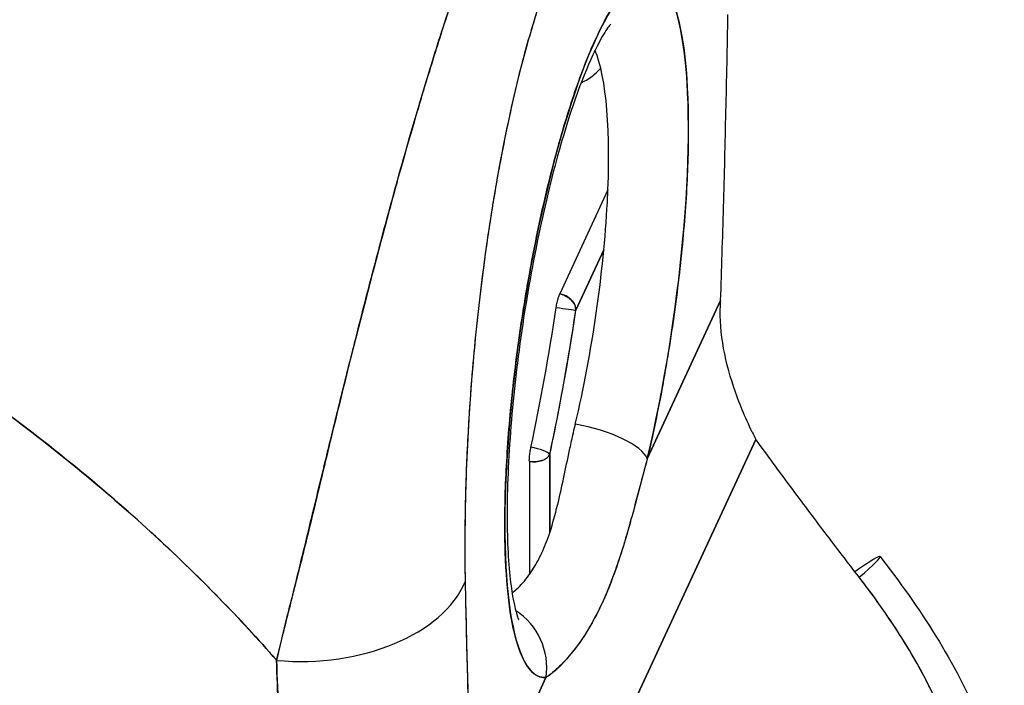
# Model space of a CAD drawing. Extents: x 785 to 1232, y 18 to 306.
# Tile 163 of 232: x 1184.424 to 1185.43, y 102.55 to 103.23. Entities that reach past the tile are written whole.
import ezdxf

# ---------------------------------------------------------------- set-up
doc = ezdxf.new("R2010")
doc.units = 0
doc.header["$LTSCALE"] = 4
doc.header["$MEASUREMENT"] = 0
doc.layers.get('0').update_dxf_attribs({"linetype": 'CONTINUOUS'})

msp = doc.modelspace()

# ---------------------------------------------------------------- linework, layer by layer
for p, q in [((1185.0247, 103.0562), (1184.9754, 102.9499)), ((1185.0205, 102.9951), (1184.9919, 102.9334)), ((1184.9919, 102.9334), (1185.0205, 102.9951)), ((1185.0649, 102.7816), (1185.1398, 102.9433)), ((1185.1398, 102.9433), (1185.0649, 102.7816)), ((1184.9531, 102.3208), (1185.1758, 102.8015)), ((1185.1758, 102.8015), (1184.9531, 102.3208)), ((1184.9653, 102.7859), (1184.9653, 102.7064)), ((1184.9653, 102.7064), (1184.9653, 102.7858)), ((1184.9444, 102.7789), (1184.9444, 102.6634)), ((1184.9444, 102.6147), (1184.9444, 102.6147)), ((1184.8865, 102.3966), (1184.9614, 102.5583)), ((1184.9614, 102.5583), (1184.8865, 102.3966))]:
    msp.add_line(p, q)
for centre, major_axis, ratio, start_param, end_param in [((1185.0131, 102.9164), (-0.0554, -0.3579), 0.211325, 1.217546, 6.332015), ((1184.9493, 102.9263), (0.0449, 0.2905), 0.211325, 4.359138, 5.959507), ((1184.9755, 102.936), (0.0155, -0.0072), 0.787939, 0.350319, 1.921115), ((1184.8647, 102.9393), (0.0769, 0.4974), 0.211325, 4.44729, 4.738472), ((1184.8812, 102.9368), (-0.0796, -0.5142), 0.211325, 1.305697, 1.59688), ((1184.9755, 102.936), (0.0169, -0.0025), 0.025491, 4.499388, 6.070185), ((1184.9755, 102.936), (0.0169, -0.0025), 0.025491, 4.499388, 6.070185), ((1184.999, 102.7918), (0.0664, -0.0156), 0.338136, 0.226483, 1.764228), ((1184.999, 102.7918), (0.0664, -0.0156), 0.338136, 0.226483, 1.764228), ((1185.3547, 102.9208), (-0.016, 0.2384), 0.873022, 1.999832, 2.035544), ((1184.9488, 102.7884), (0.0167, -0.0036), 0.256088, 0.220395, 1.791191), ((1184.9488, 102.7884), (0.0167, -0.0036), 0.256088, 0.220395, 1.791191), ((1184.9488, 102.7884), (0.0171, 0), 0.578354, 4.450356, 6.021152), ((1184.9493, 102.9263), (-0.0449, -0.2905), 0.211325, 5.71806, 5.720492), ((1185.1679, 102.5773), (0.1348, 0.1045), 0.03771, 5.682439, 6.883895), ((1184.6883, 102.6347), (-0.0512, 0), 0.578354, 4.32593, 4.328084), ((1184.714, 102.6813), (0.1706, 0.0035), 0.624449, 4.535782, 6.009211), ((1184.714, 102.6813), (0.1706, 0.0035), 0.624449, 4.535782, 6.009211), ((1184.8318, 102.9444), (-0.0769, -0.4974), 0.211325, 5.403667, 5.406834), ((1184.8955, 102.5685), (-0.005, 0.0681), 0.976251, 4.490355, 5.656079), ((1184.8955, 102.5685), (0.005, -0.0681), 0.976251, 1.348761, 2.514484), ((1184.6756, 102.6072), (-0.0512, 0), 0.578354, 1.790697, 1.792346), ((1184.6756, 102.6072), (0.0512, 0), 0.578354, 4.93229, 4.933938)]:
    msp.add_ellipse(centre, major_axis=major_axis, ratio=ratio, start_param=start_param, end_param=end_param)
for points, knots in [([(1184.9248, 103.4025), (1184.9218, 103.3965), (1184.9186, 103.3895), (1184.9152, 103.3816), (1184.9123, 103.375), (1184.9093, 103.3678), (1184.9061, 103.3602), (1184.9052, 103.3579), (1184.9042, 103.3555), (1184.9032, 103.3531), (1184.8987, 103.3419), (1184.894, 103.3298), (1184.889, 103.3166), (1184.8874, 103.3123), (1184.8858, 103.3079), (1184.8841, 103.3034), (1184.8805, 103.2934), (1184.8767, 103.2829), (1184.8728, 103.2717), (1184.8683, 103.2585), (1184.8635, 103.2444), (1184.8586, 103.2293), (1184.8574, 103.2257), (1184.8563, 103.2221), (1184.8551, 103.2185), (1184.849, 103.1995), (1184.8427, 103.1792), (1184.8362, 103.1577), (1184.8341, 103.1507), (1184.832, 103.1436), (1184.8299, 103.1364), (1184.8255, 103.1216), (1184.8211, 103.1064), (1184.8167, 103.0908), (1184.8141, 103.0817), (1184.8115, 103.0725), (1184.8089, 103.0632), (1184.8059, 103.0522), (1184.8028, 103.0411), (1184.7998, 103.0298), (1184.7989, 103.0263), (1184.7979, 103.0228), (1184.797, 103.0194), (1184.7905, 102.9953), (1184.784, 102.9707), (1184.7776, 102.9456), (1184.7749, 102.9352), (1184.7722, 102.9247), (1184.7695, 102.9142), (1184.7659, 102.9002), (1184.7624, 102.8861), (1184.7588, 102.8719), (1184.7529, 102.8483), (1184.747, 102.8245), (1184.7412, 102.8005), (1184.7406, 102.7981), (1184.74, 102.7958), (1184.7395, 102.7934), (1184.7371, 102.7835), (1184.7347, 102.7736), (1184.7323, 102.7637), (1184.7299, 102.7536), (1184.7275, 102.7434), (1184.7251, 102.7335), (1184.7202, 102.7131), (1184.7153, 102.6932), (1184.7106, 102.6744), (1184.7105, 102.6739), (1184.7103, 102.6735), (1184.7102, 102.673), (1184.7056, 102.6545), (1184.701, 102.6371), (1184.6968, 102.6207), (1184.6928, 102.6048), (1184.6892, 102.5899), (1184.6862, 102.5759)], [0, 0, 0, 0, 0.060624, 0.060624, 0.060624, 0.111111, 0.111111, 0.111111, 0.126587, 0.126587, 0.126587, 0.198791, 0.198791, 0.198791, 0.222222, 0.222222, 0.222222, 0.273294, 0.273294, 0.273294, 0.333333, 0.333333, 0.333333, 0.347437, 0.347437, 0.347437, 0.420522, 0.420522, 0.420522, 0.444444, 0.444444, 0.444444, 0.493399, 0.493399, 0.493399, 0.52195, 0.52195, 0.52195, 0.555556, 0.555556, 0.555556, 0.565886, 0.565886, 0.565886, 0.637117, 0.637117, 0.637117, 0.666667, 0.666667, 0.666667, 0.705993, 0.705993, 0.705993, 0.771333, 0.771333, 0.771333, 0.777778, 0.777778, 0.777778, 0.804681, 0.804681, 0.804681, 0.832365, 0.832365, 0.832365, 0.888889, 0.888889, 0.888889, 0.890266, 0.890266, 0.890266, 0.946106, 0.946106, 0.946106, 1, 1, 1, 1]), ([(1184.6862, 102.5759), (1184.6881, 102.5835), (1184.69, 102.5911), (1184.6919, 102.5989), (1184.6941, 102.6076), (1184.6963, 102.6163), (1184.6984, 102.6252), (1184.7009, 102.635), (1184.7033, 102.6449), (1184.7058, 102.655), (1184.7078, 102.6631), (1184.7098, 102.6712), (1184.7118, 102.6795), (1184.7126, 102.6825), (1184.7133, 102.6856), (1184.7141, 102.6887), (1184.7171, 102.7012), (1184.7202, 102.7139), (1184.7233, 102.7267), (1184.7268, 102.741), (1184.7302, 102.7553), (1184.7337, 102.7697), (1184.7354, 102.7765), (1184.737, 102.7833), (1184.7386, 102.79), (1184.741, 102.7995), (1184.7433, 102.809), (1184.7456, 102.8185), (1184.7501, 102.837), (1184.7547, 102.8554), (1184.7593, 102.8737), (1184.7616, 102.8829), (1184.7639, 102.8921), (1184.7662, 102.9012), (1184.7692, 102.9129), (1184.7721, 102.9246), (1184.7751, 102.9361), (1184.7811, 102.9596), (1184.7872, 102.9826), (1184.7932, 103.0052), (1184.7935, 103.0063), (1184.7937, 103.0073), (1184.794, 103.0084), (1184.8, 103.0307), (1184.806, 103.0526), (1184.8119, 103.0739), (1184.8152, 103.0856), (1184.8185, 103.0972), (1184.8217, 103.1085), (1184.8244, 103.1178), (1184.8271, 103.1269), (1184.8297, 103.1359), (1184.8352, 103.1545), (1184.8407, 103.1725), (1184.8461, 103.1899), (1184.8471, 103.1931), (1184.8481, 103.1963), (1184.8491, 103.1995), (1184.8531, 103.2122), (1184.857, 103.2245), (1184.861, 103.2365), (1184.8656, 103.2504), (1184.8701, 103.2637), (1184.8745, 103.2765), (1184.8749, 103.2775), (1184.8752, 103.2785), (1184.8756, 103.2794), (1184.8794, 103.2903), (1184.8831, 103.3008), (1184.8869, 103.3109), (1184.8906, 103.321), (1184.8943, 103.3307), (1184.898, 103.34), (1184.899, 103.3425), (1184.8999, 103.345), (1184.9009, 103.3474), (1184.9033, 103.3533), (1184.9056, 103.359), (1184.9079, 103.3646), (1184.911, 103.3718), (1184.9139, 103.3787), (1184.9169, 103.3853), (1184.9196, 103.3913), (1184.9222, 103.397), (1184.9248, 103.4025)], [0, 0, 0, 0, 0.025561, 0.025561, 0.025561, 0.054074, 0.054074, 0.054074, 0.085653, 0.085653, 0.085653, 0.111111, 0.111111, 0.111111, 0.120564, 0.120564, 0.120564, 0.159118, 0.159118, 0.159118, 0.202025, 0.202025, 0.202025, 0.222222, 0.222222, 0.222222, 0.25045, 0.25045, 0.25045, 0.305586, 0.305586, 0.305586, 0.333333, 0.333333, 0.333333, 0.368899, 0.368899, 0.368899, 0.441105, 0.441105, 0.441105, 0.444444, 0.444444, 0.444444, 0.516088, 0.516088, 0.516088, 0.555556, 0.555556, 0.555556, 0.587675, 0.587675, 0.587675, 0.654416, 0.654416, 0.654416, 0.666667, 0.666667, 0.666667, 0.716143, 0.716143, 0.716143, 0.773469, 0.773469, 0.773469, 0.777778, 0.777778, 0.777778, 0.826688, 0.826688, 0.826688, 0.875825, 0.875825, 0.875825, 0.888889, 0.888889, 0.888889, 0.920777, 0.920777, 0.920777, 0.962174, 0.962174, 0.962174, 1, 1, 1, 1]), ([(1184.974, 103.2956), (1184.9684, 103.2834), (1184.9627, 103.2693), (1184.9571, 103.253), (1184.9514, 103.2367), (1184.9458, 103.2184), (1184.9402, 103.1981), (1184.9347, 103.1778), (1184.9292, 103.1555), (1184.924, 103.1313), (1184.9187, 103.1071), (1184.9137, 103.0811), (1184.909, 103.0533), (1184.9042, 103.0254), (1184.8999, 102.9959), (1184.8959, 102.9648), (1184.892, 102.9337), (1184.8886, 102.901), (1184.8858, 102.8672), (1184.883, 102.8333), (1184.8809, 102.7982), (1184.8797, 102.7629), (1184.8785, 102.7275), (1184.8783, 102.692), (1184.8788, 102.6558)], [0, 0, 0, 0, 0.125, 0.125, 0.125, 0.25, 0.25, 0.25, 0.375, 0.375, 0.375, 0.5, 0.5, 0.5, 0.625, 0.625, 0.625, 0.75, 0.75, 0.75, 0.875, 0.875, 0.875, 1, 1, 1, 1]), ([(1184.974, 103.2956), (1184.9722, 103.2917), (1184.9704, 103.2876), (1184.9686, 103.2833), (1184.9666, 103.2786), (1184.9646, 103.2736), (1184.9627, 103.2684), (1184.9605, 103.2627), (1184.9583, 103.2567), (1184.9562, 103.2504), (1184.9538, 103.2436), (1184.9515, 103.2364), (1184.9492, 103.2289), (1184.9467, 103.2208), (1184.9442, 103.2123), (1184.9417, 103.2035), (1184.939, 103.1938), (1184.9364, 103.1838), (1184.9338, 103.1736), (1184.9328, 103.1697), (1184.9319, 103.1657), (1184.9309, 103.1618), (1184.9291, 103.1541), (1184.9273, 103.1464), (1184.9256, 103.1385), (1184.9226, 103.1252), (1184.9197, 103.1115), (1184.917, 103.0976), (1184.914, 103.0821), (1184.9111, 103.0663), (1184.9085, 103.0503), (1184.9055, 103.0329), (1184.9028, 103.0153), (1184.9003, 102.9976), (1184.8999, 102.9945), (1184.8995, 102.9914), (1184.899, 102.9882), (1184.897, 102.9735), (1184.8951, 102.9588), (1184.8934, 102.9442), (1184.8915, 102.9279), (1184.8898, 102.9117), (1184.8883, 102.8956), (1184.8869, 102.881), (1184.8857, 102.8665), (1184.8846, 102.8522), (1184.8837, 102.8392), (1184.8828, 102.8264), (1184.8821, 102.8137), (1184.8821, 102.8135), (1184.8821, 102.8134), (1184.882, 102.8132), (1184.8814, 102.8018), (1184.8808, 102.7905), (1184.8803, 102.7793), (1184.8799, 102.769), (1184.8795, 102.7587), (1184.8793, 102.7486), (1184.879, 102.7394), (1184.8788, 102.7303), (1184.8787, 102.7213), (1184.8786, 102.7131), (1184.8785, 102.7049), (1184.8785, 102.6969), (1184.8785, 102.6895), (1184.8785, 102.6822), (1184.8786, 102.6751), (1184.8786, 102.6686), (1184.8787, 102.6622), (1184.8788, 102.6558)], [0, 0, 0, 0, 0.029834, 0.029834, 0.029834, 0.0628, 0.0628, 0.0628, 0.098961, 0.098961, 0.098961, 0.138922, 0.138922, 0.138922, 0.182924, 0.182924, 0.182924, 0.2315, 0.2315, 0.2315, 0.25, 0.25, 0.25, 0.285426, 0.285426, 0.285426, 0.34571, 0.34571, 0.34571, 0.413032, 0.413032, 0.413032, 0.486895, 0.486895, 0.486895, 0.5, 0.5, 0.5, 0.561624, 0.561624, 0.561624, 0.630381, 0.630381, 0.630381, 0.692757, 0.692757, 0.692757, 0.749381, 0.749381, 0.749381, 0.75, 0.75, 0.75, 0.800969, 0.800969, 0.800969, 0.848199, 0.848199, 0.848199, 0.891486, 0.891486, 0.891486, 0.931106, 0.931106, 0.931106, 0.967268, 0.967268, 0.967268, 1, 1, 1, 1]), ([(1184.9614, 102.5583), (1184.9556, 102.5579), (1184.9504, 102.5603), (1184.9456, 102.5657), (1184.9408, 102.5711), (1184.9365, 102.5794), (1184.9329, 102.5904), (1184.9293, 102.6014), (1184.9263, 102.615), (1184.9241, 102.6311), (1184.9219, 102.6472), (1184.9205, 102.6656), (1184.9198, 102.6859), (1184.9191, 102.7063), (1184.9192, 102.7285), (1184.92, 102.7521), (1184.9209, 102.7757), (1184.9225, 102.8007), (1184.9248, 102.8264), (1184.9272, 102.8521), (1184.9303, 102.8786), (1184.934, 102.9051), (1184.9378, 102.9317), (1184.9422, 102.9583), (1184.9471, 102.9844), (1184.952, 103.0105), (1184.9575, 103.036), (1184.9634, 103.0604), (1184.9693, 103.0847), (1184.9756, 103.1078), (1184.9822, 103.1292), (1184.9888, 103.1506), (1184.9956, 103.1702), (1185.0025, 103.1875), (1185.0094, 103.2049), (1185.0164, 103.22), (1185.0233, 103.2325), (1185.0302, 103.245), (1185.0371, 103.2549), (1185.0436, 103.2619), (1185.0502, 103.2689), (1185.0565, 103.273), (1185.0625, 103.2742), (1185.0684, 103.2753), (1185.0739, 103.2736), (1185.0788, 103.2688), (1185.0838, 103.2641), (1185.0882, 103.2565), (1185.0919, 103.2461), (1185.0957, 103.2357), (1185.0988, 103.2226), (1185.1012, 103.2071), (1185.1035, 103.1916), (1185.1052, 103.1737), (1185.1061, 103.1538), (1185.1069, 103.1339), (1185.107, 103.112), (1185.1064, 103.0887), (1185.1057, 103.0655), (1185.1042, 103.0407), (1185.102, 103.0152), (1185.0999, 102.9897), (1185.0969, 102.9634), (1185.0933, 102.9368), (1185.0897, 102.9102), (1185.0854, 102.8833), (1185.0807, 102.8573), (1185.0759, 102.8313), (1185.0707, 102.8062), (1185.0649, 102.7816)], [0, 0, 0, 0, 0.043478, 0.043478, 0.043478, 0.086957, 0.086957, 0.086957, 0.130435, 0.130435, 0.130435, 0.173913, 0.173913, 0.173913, 0.217391, 0.217391, 0.217391, 0.26087, 0.26087, 0.26087, 0.304348, 0.304348, 0.304348, 0.347826, 0.347826, 0.347826, 0.391304, 0.391304, 0.391304, 0.434783, 0.434783, 0.434783, 0.478261, 0.478261, 0.478261, 0.521739, 0.521739, 0.521739, 0.565217, 0.565217, 0.565217, 0.608696, 0.608696, 0.608696, 0.652174, 0.652174, 0.652174, 0.695652, 0.695652, 0.695652, 0.73913, 0.73913, 0.73913, 0.782609, 0.782609, 0.782609, 0.826087, 0.826087, 0.826087, 0.869565, 0.869565, 0.869565, 0.913043, 0.913043, 0.913043, 0.956522, 0.956522, 0.956522, 1, 1, 1, 1]), ([(1185.1398, 102.9433), (1185.1409, 102.9749), (1185.1418, 103.0067), (1185.1428, 103.0389), (1185.1437, 103.071), (1185.1445, 103.1034), (1185.1452, 103.1362), (1185.146, 103.1689), (1185.1467, 103.2019), (1185.1472, 103.2353)], [0, 0, 0, 0, 0.333333, 0.333333, 0.333333, 0.666667, 0.666667, 0.666667, 1, 1, 1, 1]), ([(1185.0276, 103.2255), (1185.0276, 103.2255), (1185.0271, 103.225), (1185.0245, 103.2217), (1185.0212, 103.217), (1185.0125, 103.2013), (1185.0065, 103.1886), (1184.9929, 103.1547), (1184.9851, 103.1321), (1184.9697, 103.0792), (1184.962, 103.0484), (1184.948, 102.9826), (1184.9417, 102.9475), (1184.9315, 102.8772), (1184.9276, 102.842), (1184.9226, 102.776), (1184.9215, 102.7451), (1184.9219, 102.692), (1184.9233, 102.6694), (1184.9277, 102.6368), (1184.9305, 102.6255), (1184.933, 102.6184), (1184.9335, 102.6174), (1184.9335, 102.6174)], [1.216873, 1.216873, 1.216873, 1.216873, 1.290276, 1.290276, 1.454964, 1.454964, 1.679692, 1.679692, 1.952176, 1.952176, 2.248696, 2.248696, 2.554493, 2.554493, 2.862233, 2.862233, 3.166201, 3.166201, 3.456568, 3.456568, 3.708795, 3.708795, 3.802484, 3.802484, 3.802484, 3.802484]), ([(1184.9973, 103.1657), (1184.998, 103.166), (1184.9986, 103.1662), (1185.0042, 103.1689), (1185.0079, 103.1716), (1185.0136, 103.1764), (1185.0156, 103.1786), (1185.0173, 103.1806)], [4.2115317, 4.2115317, 4.2115317, 4.2115317, 4.2226493, 4.2226493, 4.3191568, 4.3191568, 4.4167859, 4.4167859, 4.4167859, 4.4167859]), ([(1183.9561, 103.088), (1183.9991, 103.0695), (1184.0404, 103.0502), (1184.0801, 103.0304), (1184.1198, 103.0106), (1184.1578, 102.9902), (1184.1941, 102.9694), (1184.2304, 102.9487), (1184.2651, 102.9275), (1184.2982, 102.9061), (1184.3312, 102.8847), (1184.3627, 102.8631), (1184.3925, 102.8414), (1184.4224, 102.8197), (1184.4506, 102.7979), (1184.4774, 102.7761), (1184.5041, 102.7544), (1184.5294, 102.7327), (1184.5531, 102.7111), (1184.5769, 102.6895), (1184.5992, 102.6681), (1184.6201, 102.6469), (1184.6411, 102.6257), (1184.6606, 102.6048), (1184.6789, 102.5842), (1184.6813, 102.5814), (1184.6838, 102.5786), (1184.6862, 102.5759)], [0, 0, 0, 0, 0.122921, 0.122921, 0.122921, 0.245842, 0.245842, 0.245842, 0.368763, 0.368763, 0.368763, 0.491684, 0.491684, 0.491684, 0.614605, 0.614605, 0.614605, 0.737526, 0.737526, 0.737526, 0.860447, 0.860447, 0.860447, 0.983368, 0.983368, 0.983368, 1, 1, 1, 1]), ([(1184.6862, 102.5759), (1184.6677, 102.5971), (1184.6478, 102.6187), (1184.6264, 102.6405), (1184.6051, 102.6623), (1184.5823, 102.6845), (1184.5579, 102.7068), (1184.5335, 102.729), (1184.5076, 102.7515), (1184.48, 102.774), (1184.4525, 102.7965), (1184.4233, 102.819), (1184.3924, 102.8415), (1184.3615, 102.8639), (1184.329, 102.8863), (1184.2947, 102.9084), (1184.2604, 102.9305), (1184.2243, 102.9523), (1184.1865, 102.9737), (1184.1487, 102.9952), (1184.1091, 103.0162), (1184.0677, 103.0365), (1184.0318, 103.0542), (1183.9946, 103.0714), (1183.9561, 103.088)], [0, 0, 0, 0, 0.127116, 0.127116, 0.127116, 0.254233, 0.254233, 0.254233, 0.381349, 0.381349, 0.381349, 0.508466, 0.508466, 0.508466, 0.635582, 0.635582, 0.635582, 0.762699, 0.762699, 0.762699, 0.889815, 0.889815, 0.889815, 1, 1, 1, 1]), ([(1184.9718, 102.9361), (1184.9721, 102.9379), (1184.9724, 102.9396), (1184.9728, 102.9413), (1184.9731, 102.943), (1184.9736, 102.9447), (1184.974, 102.9461), (1184.9745, 102.9476), (1184.9749, 102.9489), (1184.9754, 102.9499)], [0, 0, 0, 0, 0.333333, 0.333333, 0.333333, 0.666667, 0.666667, 0.666667, 1, 1, 1, 1]), ([(1184.9754, 102.9499), (1184.9776, 102.9496), (1184.9798, 102.9489), (1184.9817, 102.9478), (1184.9837, 102.9468), (1184.9856, 102.9455), (1184.9871, 102.944), (1184.9886, 102.9425), (1184.9899, 102.9408), (1184.9907, 102.9389), (1184.9915, 102.9371), (1184.9919, 102.9351), (1184.9919, 102.9334)], [0, 0, 0, 0, 0.25, 0.25, 0.25, 0.5, 0.5, 0.5, 0.75, 0.75, 0.75, 1, 1, 1, 1]), ([(1185.1721, 102.8089), (1185.1648, 102.8238), (1185.1585, 102.8391), (1185.1533, 102.8544), (1185.1482, 102.8697), (1185.1442, 102.885), (1185.1419, 102.9), (1185.1396, 102.915), (1185.1389, 102.9295), (1185.1398, 102.9433)], [0, 0, 0, 0, 0.333333, 0.333333, 0.333333, 0.666667, 0.666667, 0.666667, 1, 1, 1, 1]), ([(1184.9653, 102.7859), (1184.9687, 102.8019), (1184.9719, 102.818), (1184.9751, 102.8343), (1184.9782, 102.8505), (1184.9811, 102.8669), (1184.9839, 102.8834), (1184.9868, 102.8999), (1184.9894, 102.9166), (1184.9919, 102.9334)], [0, 0, 0, 0, 0.333333, 0.333333, 0.333333, 0.666667, 0.666667, 0.666667, 1, 1, 1, 1]), ([(1184.9267, 102.6445), (1184.9283, 102.6457), (1184.9298, 102.647), (1184.9313, 102.6484), (1184.9356, 102.6523), (1184.9399, 102.6572), (1184.944, 102.6629), (1184.9472, 102.6674), (1184.9503, 102.6723), (1184.9533, 102.6778), (1184.9541, 102.6794), (1184.955, 102.6811), (1184.9558, 102.6827), (1184.9562, 102.6835), (1184.9565, 102.6843), (1184.9569, 102.6851), (1184.96, 102.6918), (1184.9629, 102.6991), (1184.9655, 102.7071), (1184.9683, 102.7155), (1184.9708, 102.7247), (1184.9732, 102.7344), (1184.9755, 102.7434), (1184.9775, 102.7529), (1184.9797, 102.7628), (1184.9815, 102.7717), (1184.9834, 102.781), (1184.9855, 102.7905), (1184.9865, 102.7956), (1184.9877, 102.8007), (1184.9889, 102.8059), (1184.9896, 102.8091), (1184.9903, 102.8123), (1184.9911, 102.8156), (1184.9912, 102.816), (1184.9913, 102.8164), (1184.9914, 102.8168)], [0.2036744, 0.2036744, 0.2036744, 0.2036744, 0.2465295, 0.2465295, 0.2465295, 0.3668572, 0.3668572, 0.3668572, 0.4604035, 0.4604035, 0.4604035, 0.4875703, 0.4875703, 0.4875703, 0.5, 0.5, 0.5, 0.6057259, 0.6057259, 0.6057259, 0.7183058, 0.7183058, 0.7183058, 0.8225788, 0.8225788, 0.8225788, 0.9160106, 0.9160106, 0.9160106, 0.9656841, 0.9656841, 0.9656841, 0.996073, 0.996073, 0.996073, 1, 1, 1, 1]), ([(1184.9444, 102.7789), (1184.9444, 102.7789), (1184.9444, 102.779), (1184.9444, 102.779), (1184.9443, 102.7804), (1184.9444, 102.7819), (1184.9446, 102.7834), (1184.9447, 102.7851), (1184.9449, 102.7868), (1184.9451, 102.7884), (1184.9454, 102.7901), (1184.9457, 102.7917), (1184.946, 102.7933)], [0, 0, 0, 0, 0.011824, 0.011824, 0.011824, 0.333333, 0.333333, 0.333333, 0.666667, 0.666667, 0.666667, 1, 1, 1, 1]), ([(1185.2814, 102.6607), (1185.2698, 102.6756), (1185.2582, 102.6908), (1185.2465, 102.7062), (1185.2348, 102.7216), (1185.2231, 102.7373), (1185.2113, 102.7532), (1185.1995, 102.769), (1185.1877, 102.7851), (1185.1758, 102.8015)], [0, 0, 0, 0, 0.333333, 0.333333, 0.333333, 0.666667, 0.666667, 0.666667, 1, 1, 1, 1]), ([(1184.9653, 102.7858), (1184.9647, 102.7848), (1184.9637, 102.7835), (1184.9623, 102.7824), (1184.961, 102.7813), (1184.9593, 102.7805), (1184.9573, 102.7799), (1184.9554, 102.7792), (1184.9532, 102.7788), (1184.951, 102.7786), (1184.9503, 102.7786), (1184.9496, 102.7785), (1184.949, 102.7785), (1184.9481, 102.7785), (1184.9472, 102.7785), (1184.9463, 102.7786), (1184.946, 102.7786), (1184.9457, 102.7787), (1184.9454, 102.7787), (1184.9451, 102.7787), (1184.9449, 102.7788), (1184.9447, 102.7788), (1184.9446, 102.7788), (1184.9445, 102.7788), (1184.9444, 102.7789)], [0, 0, 0, 0, 0.25, 0.25, 0.25, 0.5, 0.5, 0.5, 0.75, 0.75, 0.75, 0.826501, 0.826501, 0.826501, 0.926287, 0.926287, 0.926287, 0.961184, 0.961184, 0.961184, 0.986124, 0.986124, 0.986124, 1, 1, 1, 1]), ([(1185.0649, 102.7816), (1185.0592, 102.7606), (1185.054, 102.7401), (1185.0482, 102.7196), (1185.0425, 102.6991), (1185.0363, 102.6786), (1185.0294, 102.6602), (1185.0226, 102.6417), (1185.015, 102.6254), (1185.0069, 102.6114), (1184.9987, 102.5974), (1184.9901, 102.5858), (1184.9822, 102.5769), (1184.9743, 102.568), (1184.9672, 102.5619), (1184.9614, 102.5583)], [0, 0, 0, 0, 0.2, 0.2, 0.2, 0.4, 0.4, 0.4, 0.6, 0.6, 0.6, 0.8, 0.8, 0.8, 1, 1, 1, 1]), ([(1185.0649, 102.7816), (1185.0647, 102.7812), (1185.0646, 102.7807), (1185.0645, 102.7803), (1185.062, 102.7714), (1185.0597, 102.7625), (1185.0573, 102.7535), (1185.0546, 102.7435), (1185.052, 102.7334), (1185.0493, 102.7234), (1185.0489, 102.7221), (1185.0486, 102.7208), (1185.0482, 102.7196), (1185.0456, 102.7102), (1185.0429, 102.7008), (1185.0401, 102.6917), (1185.0368, 102.6809), (1185.0332, 102.6703), (1185.0295, 102.6604), (1185.0294, 102.6602), (1185.0294, 102.6601), (1185.0293, 102.66), (1185.0255, 102.6497), (1185.0214, 102.64), (1185.0172, 102.6311), (1185.0138, 102.6241), (1185.0104, 102.6175), (1185.0068, 102.6114), (1185.0057, 102.6094), (1185.0045, 102.6074), (1185.0034, 102.6055), (1184.9986, 102.5978), (1184.9937, 102.5908), (1184.9889, 102.5848), (1184.9866, 102.582), (1184.9844, 102.5793), (1184.9822, 102.5769), (1184.9798, 102.5743), (1184.9775, 102.5719), (1184.9752, 102.5698), (1184.9712, 102.5659), (1184.9674, 102.5628), (1184.964, 102.5602), (1184.9631, 102.5596), (1184.9623, 102.5589), (1184.9614, 102.5583)], [0, 0, 0, 0, 0.004325, 0.004325, 0.004325, 0.090849, 0.090849, 0.090849, 0.187661, 0.187661, 0.187661, 0.2, 0.2, 0.2, 0.290523, 0.290523, 0.290523, 0.398627, 0.398627, 0.398627, 0.4, 0.4, 0.4, 0.512246, 0.512246, 0.512246, 0.6, 0.6, 0.6, 0.628359, 0.628359, 0.628359, 0.744718, 0.744718, 0.744718, 0.8, 0.8, 0.8, 0.860782, 0.860782, 0.860782, 0.970989, 0.970989, 0.970989, 1, 1, 1, 1]), ([(1185.3028, 102.6818), (1185.3431, 102.6298), (1185.3801, 102.5732), (1185.4168, 102.4855), (1185.4257, 102.456), (1185.4296, 102.4259)], [0, 0, 0, 0, 0.5787739, 0.5787739, 0.8544436, 0.8544436, 0.8544436, 0.8544436]), ([(1184.8788, 102.6558), (1184.8795, 102.6251), (1184.8801, 102.595), (1184.8809, 102.5656), (1184.8817, 102.5361), (1184.8825, 102.5073), (1184.8835, 102.4792), (1184.8844, 102.451), (1184.8854, 102.4235), (1184.8865, 102.3966)], [0, 0, 0, 0, 0.333333, 0.333333, 0.333333, 0.666667, 0.666667, 0.666667, 1, 1, 1, 1]), ([(1184.8788, 102.6558), (1184.8795, 102.6238), (1184.8802, 102.5921), (1184.8811, 102.5606), (1184.8819, 102.5301), (1184.8828, 102.4999), (1184.8838, 102.47), (1184.8846, 102.4453), (1184.8855, 102.4209), (1184.8865, 102.3966)], [0, 0, 0, 0, 0.361662, 0.361662, 0.361662, 0.711598, 0.711598, 0.711598, 1, 1, 1, 1]), ([(1185.3708, 102.4576), (1185.3715, 102.459), (1185.372, 102.4604), (1185.3725, 102.462), (1185.373, 102.4636), (1185.3734, 102.4653), (1185.3737, 102.4671), (1185.374, 102.4691), (1185.3743, 102.4712), (1185.3744, 102.4733), (1185.3745, 102.4756), (1185.3745, 102.4781), (1185.3744, 102.4806), (1185.3743, 102.4833), (1185.374, 102.4861), (1185.3736, 102.489), (1185.3733, 102.4914), (1185.3728, 102.4939), (1185.3723, 102.4964), (1185.3722, 102.4972), (1185.372, 102.4981), (1185.3718, 102.4989), (1185.371, 102.5026), (1185.3699, 102.5064), (1185.3687, 102.5103), (1185.3674, 102.5146), (1185.3659, 102.519), (1185.3642, 102.5235), (1185.3623, 102.5283), (1185.3602, 102.5333), (1185.3579, 102.5384), (1185.3565, 102.5416), (1185.355, 102.5448), (1185.3534, 102.548), (1185.3523, 102.5505), (1185.3511, 102.5529), (1185.3498, 102.5553), (1185.3466, 102.5616), (1185.3431, 102.568), (1185.3395, 102.5744), (1185.3354, 102.5815), (1185.3312, 102.5886), (1185.3267, 102.5958), (1185.3218, 102.6036), (1185.3167, 102.6115), (1185.3114, 102.6192), (1185.3063, 102.6269), (1185.3009, 102.6345), (1185.2955, 102.6419), (1185.2908, 102.6483), (1185.2861, 102.6546), (1185.2814, 102.6607)], [0, 0, 0, 0, 0.036619, 0.036619, 0.036619, 0.07542, 0.07542, 0.07542, 0.116832, 0.116832, 0.116832, 0.161518, 0.161518, 0.161518, 0.2101, 0.2101, 0.2101, 0.25, 0.25, 0.25, 0.263174, 0.263174, 0.263174, 0.321517, 0.321517, 0.321517, 0.385689, 0.385689, 0.385689, 0.455959, 0.455959, 0.455959, 0.5, 0.5, 0.5, 0.532725, 0.532725, 0.532725, 0.617421, 0.617421, 0.617421, 0.711301, 0.711301, 0.711301, 0.813465, 0.813465, 0.813465, 0.914177, 0.914177, 0.914177, 1, 1, 1, 1]), ([(1185.3708, 102.4576), (1185.3729, 102.4618), (1185.3741, 102.467), (1185.3744, 102.4732), (1185.3747, 102.4794), (1185.3742, 102.4867), (1185.3726, 102.4948), (1185.3711, 102.5029), (1185.3685, 102.5118), (1185.3649, 102.5214), (1185.3614, 102.531), (1185.3569, 102.5412), (1185.3515, 102.5519), (1185.3462, 102.5626), (1185.34, 102.5738), (1185.333, 102.5855), (1185.326, 102.5972), (1185.3183, 102.6093), (1185.3097, 102.6218), (1185.3011, 102.6343), (1185.2917, 102.6473), (1185.2814, 102.6607)], [0, 0, 0, 0, 0.142857, 0.142857, 0.142857, 0.285714, 0.285714, 0.285714, 0.428571, 0.428571, 0.428571, 0.571429, 0.571429, 0.571429, 0.714286, 0.714286, 0.714286, 0.857143, 0.857143, 0.857143, 1, 1, 1, 1]), ([(1184.6862, 102.5759), (1184.6867, 102.5581), (1184.6874, 102.5398), (1184.6881, 102.5212), (1184.6885, 102.511), (1184.6889, 102.5007), (1184.6894, 102.4903), (1184.6894, 102.4889), (1184.6895, 102.4874), (1184.6895, 102.486), (1184.6897, 102.4808), (1184.69, 102.4755), (1184.6902, 102.4702), (1184.6908, 102.4544), (1184.6915, 102.4384), (1184.6923, 102.4222), (1184.6927, 102.4151), (1184.693, 102.4079), (1184.6934, 102.4007), (1184.6935, 102.3989), (1184.6937, 102.3972), (1184.6938, 102.3954), (1184.6941, 102.389), (1184.6945, 102.3825), (1184.6949, 102.376), (1184.6959, 102.3612), (1184.6969, 102.3462), (1184.6978, 102.3312), (1184.6981, 102.3265), (1184.6984, 102.3217), (1184.6986, 102.3169), (1184.6988, 102.3142), (1184.699, 102.3115), (1184.6991, 102.3089)], [0, 0, 0, 0, 0.215172, 0.215172, 0.215172, 0.333333, 0.333333, 0.333333, 0.349511, 0.349511, 0.349511, 0.409038, 0.409038, 0.409038, 0.587512, 0.587512, 0.587512, 0.666667, 0.666667, 0.666667, 0.686219, 0.686219, 0.686219, 0.756792, 0.756792, 0.756792, 0.91937, 0.91937, 0.91937, 0.970836, 0.970836, 0.970836, 1, 1, 1, 1]), ([(1184.6991, 102.3089), (1184.6974, 102.3336), (1184.6958, 102.3589), (1184.6943, 102.3847), (1184.6942, 102.3877), (1184.694, 102.3907), (1184.6938, 102.3937), (1184.6923, 102.4213), (1184.691, 102.4494), (1184.6898, 102.4781), (1184.6898, 102.4797), (1184.6897, 102.4812), (1184.6896, 102.4828), (1184.6884, 102.5131), (1184.6872, 102.5442), (1184.6862, 102.5759)], [0, 0, 0, 0, 0.298748, 0.298748, 0.298748, 0.333333, 0.333333, 0.333333, 0.649666, 0.649666, 0.649666, 0.666667, 0.666667, 0.666667, 1, 1, 1, 1])]:
    msp.add_open_spline(points, degree=3, knots=knots)
for points in [[(1184.6997, 102.6319), (1184.6999, 102.632), (1184.7, 102.632), (1184.7001, 102.632)], [(1184.9248, 102.6267), (1184.9248, 102.6267), (1184.9248, 102.6267), (1184.9248, 102.6267)], [(1185.346, 102.5627), (1185.346, 102.5628), (1185.3459, 102.5629), (1185.3458, 102.5629)], [(1185.346, 102.5626), (1185.346, 102.5626), (1185.346, 102.5626), (1185.346, 102.5626)]]:
    msp.add_open_spline(points, degree=3)

doc.saveas('drawing.dxf')
